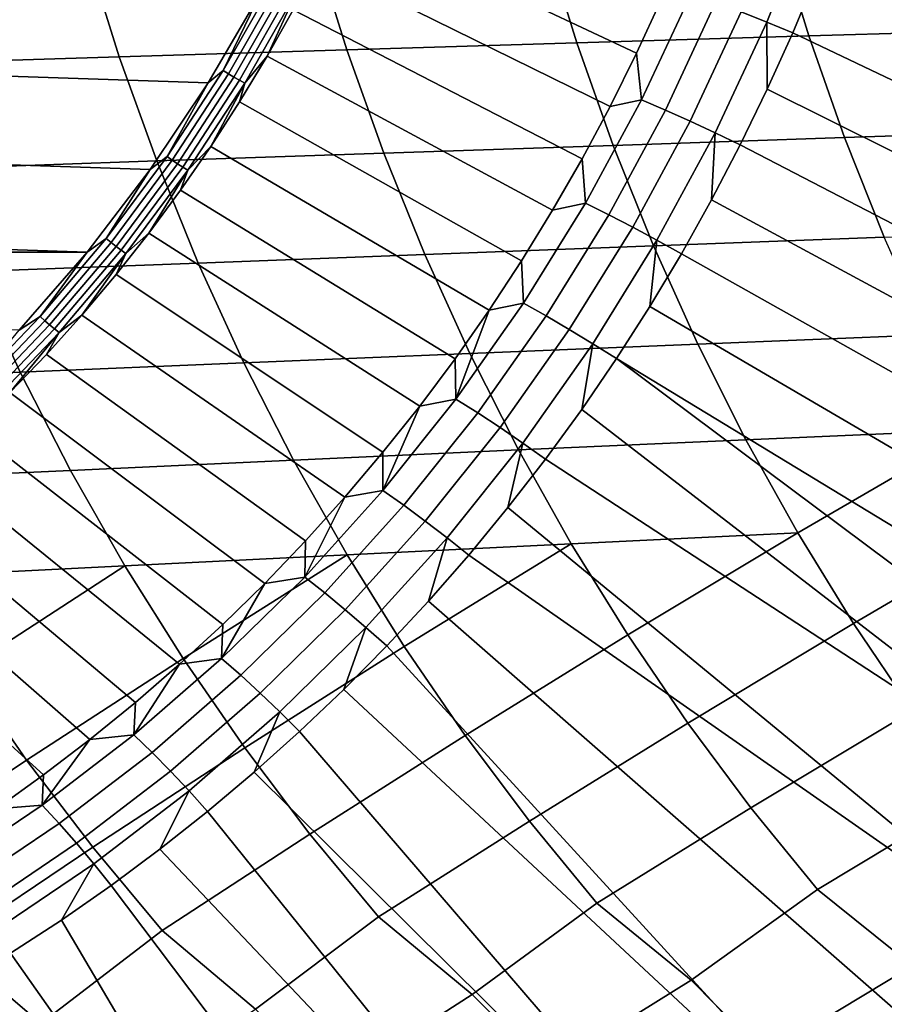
# Model space of a CAD drawing. Header units: metres. Extents: x -166 to 33, y -71 to 34.
# Tile 16 of 256: x -142.94 to -137.6, y -11.24 to -5.16. Entities that reach past the tile are written whole.
import ezdxf

# ---------------------------------------------------------------- set-up
doc = ezdxf.new("R2010")
doc.units = ezdxf.units.M
doc.layers.add('solid_12208131', color=7, linetype='CONTINUOUS')

msp = doc.modelspace()

# ---------------------------------------------------------------- linework, layer by layer
at = {"layer": 'solid_12208131'}
for points in [[(-137.755737, -4.164516, 193.733398), (-137.640411, -3.798117, 193.699234), (-132.982224, -5.144648, 194.05368), (-133.122421, -5.591449, 194.094986)], [(-137.755737, -4.164516, 193.733398), (-133.273804, -6.032292, 194.139511), (-133.436462, -6.467511, 194.187241), (-137.881607, -4.527116, 193.770691)], [(-137.755737, -4.164516, 193.733398), (-133.122421, -5.591449, 194.094986), (-133.273804, -6.032292, 194.139511)], [(-140.819778, -4.204836, 192.436447), (-138.974762, -5.03077, 193.609344), (-139.128281, -5.365119, 193.654816), (-140.953674, -4.507127, 192.476105)], [(-141.773926, -5.548866, 192.627441), (-158.454956, -4.990838, 197.568573), (-158.744202, -4.412166, 197.654251), (-141.449783, -4.990814, 192.531418)], [(-138.482834, -5.10986, 193.795029), (-138.206879, -4.415022, 193.713287), (-138.04509, -4.469955, 193.749466), (-138.324478, -5.17344, 193.83223)], [(-138.324478, -5.17344, 193.83223), (-138.04509, -4.469955, 193.749466), (-138.017944, -4.885585, 193.811066), (-138.164581, -5.239596, 193.854507)], [(-140.953674, -4.507127, 192.476105), (-139.128281, -5.365119, 193.654816), (-139.291595, -5.694379, 193.703186), (-141.096802, -4.804787, 192.518509)], [(-137.881607, -4.527116, 193.770691), (-133.436462, -6.467511, 194.187241), (-133.610382, -6.897252, 194.23819), (-138.017944, -4.885585, 193.811066)], [(-138.065033, -5.259736, 228.726273), (-138.261185, -4.620658, 228.814178), (-139.697052, -4.65818, 227.65538), (-139.497833, -5.302438, 227.56839)], [(-136.619293, -5.217313, 229.871429), (-136.812378, -4.583379, 229.960327), (-138.261185, -4.620658, 228.814178), (-138.065033, -5.259736, 228.726273)], [(-139.497833, -5.302438, 227.56839), (-139.697052, -4.65818, 227.65538), (-141.119614, -4.695881, 226.484833), (-140.917358, -5.345347, 226.398697)], [(-142.323257, -5.388389, 225.218079), (-142.528534, -4.733695, 225.303452), (-143.923828, -4.771557, 224.111832), (-143.71553, -5.431488, 224.027161)], [(-140.917358, -5.345347, 226.398697), (-141.119614, -4.695881, 226.484833), (-142.528534, -4.733695, 225.303452), (-142.323257, -5.388389, 225.218079)], [(-141.096802, -4.804787, 192.518509), (-139.291595, -5.694379, 193.703186), (-139.464554, -6.018238, 193.754425), (-141.248993, -5.097509, 192.563583)], [(-141.682083, -5.473414, 192.602905), (-141.449783, -4.990814, 192.531418), (-141.368881, -4.921062, 192.510132)], [(-141.682083, -5.473414, 192.602905), (-141.368881, -4.921062, 192.510132), (-141.334335, -4.939622, 192.507889), (-141.648727, -5.494057, 192.601013)], [(-138.017944, -4.885585, 193.811066), (-133.610382, -6.897252, 194.23819), (-133.795822, -7.322092, 194.292404), (-138.164581, -5.239596, 193.854507)], [(-141.648727, -5.494057, 192.601013), (-141.334335, -4.939622, 192.507889), (-141.2995, -4.957541, 192.510757), (-141.615021, -5.513987, 192.604218)], [(-141.615021, -5.513987, 192.604218), (-141.2995, -4.957541, 192.510757), (-141.264969, -4.97451, 192.518646), (-141.581573, -5.532861, 192.612442)], [(-141.581573, -5.532861, 192.612442), (-141.264969, -4.97451, 192.518646), (-141.231323, -4.99024, 192.531464), (-141.548935, -5.550356, 192.625549)], [(-142.131714, -6.084095, 192.733414), (-158.130798, -5.548889, 197.472565), (-158.454956, -4.990838, 197.568573), (-141.773926, -5.548866, 192.627441)], [(-141.682083, -5.473414, 192.602905), (-141.773926, -5.548866, 192.627441), (-141.449783, -4.990814, 192.531418)], [(-141.548935, -5.550356, 192.625549), (-141.231323, -4.99024, 192.531464), (-141.41011, -5.384994, 192.611313)], [(-141.231323, -4.99024, 192.531464), (-141.248993, -5.097509, 192.563583), (-141.41011, -5.384994, 192.611313)], [(-138.789612, -4.992554, 193.677078), (-139.098053, -5.653224, 193.768448), (-139.128281, -5.365119, 193.654816), (-138.974762, -5.03077, 193.609344)], [(-139.098053, -5.653224, 193.768448), (-138.789612, -4.992554, 193.677078), (-138.638275, -5.049412, 193.743179), (-138.950226, -5.717606, 193.835571)], [(-141.248993, -5.097509, 192.563583), (-139.464554, -6.018238, 193.754425), (-139.646988, -6.336388, 193.808456), (-141.41011, -5.384994, 192.611313)], [(-138.950226, -5.717606, 193.835571), (-138.638275, -5.049412, 193.743179), (-138.482834, -5.10986, 193.795029), (-138.798523, -5.786054, 193.888535)], [(-138.798523, -5.786054, 193.888535), (-138.482834, -5.10986, 193.795029), (-138.324478, -5.17344, 193.83223), (-138.644089, -5.858047, 193.92691)], [(-138.644089, -5.858047, 193.92691), (-138.324478, -5.17344, 193.83223), (-138.321411, -5.588827, 193.900955), (-138.488281, -5.932958, 193.950394)], [(-138.324478, -5.17344, 193.83223), (-138.164581, -5.239596, 193.854507), (-138.321411, -5.588827, 193.900955)], [(-136.40181, -5.840214, 229.770737), (-136.619293, -5.217313, 229.871429), (-138.065033, -5.259736, 228.726273), (-137.844086, -5.887685, 228.626694)], [(-137.844086, -5.887685, 228.626694), (-138.065033, -5.259736, 228.726273), (-139.497833, -5.302438, 227.56839), (-139.273438, -5.935474, 227.469849)], [(-138.164581, -5.239596, 193.854507), (-133.795822, -7.322092, 194.292404), (-133.992645, -7.741781, 194.349869), (-138.321411, -5.588827, 193.900955)], [(-140.689514, -5.983499, 226.301117), (-140.917358, -5.345347, 226.398697), (-142.323257, -5.388389, 225.218079), (-142.091995, -6.031675, 225.121384)], [(-139.273438, -5.935474, 227.469849), (-139.497833, -5.302438, 227.56839), (-140.917358, -5.345347, 226.398697), (-140.689514, -5.983499, 226.301117)], [(-142.091995, -6.031675, 225.121384), (-142.323257, -5.388389, 225.218079), (-143.71553, -5.431488, 224.027161), (-143.480865, -6.07992, 223.931274)], [(-141.41011, -5.384994, 192.611313), (-139.646988, -6.336388, 193.808456), (-139.838745, -6.648528, 193.865265), (-141.579987, -5.666945, 192.661621)], [(-141.548935, -5.550356, 192.625549), (-141.41011, -5.384994, 192.611313), (-141.579987, -5.666945, 192.661621)], [(-139.098053, -5.653224, 193.768448), (-139.291595, -5.694379, 193.703186), (-139.128281, -5.365119, 193.654816)], [(-142.027939, -6.004164, 192.705353), (-141.773926, -5.548866, 192.627441), (-141.682083, -5.473414, 192.602905)], [(-142.027939, -6.004164, 192.705353), (-141.682083, -5.473414, 192.602905), (-141.648727, -5.494057, 192.601013), (-141.995865, -6.026809, 192.703842)], [(-141.995865, -6.026809, 192.703842), (-141.648727, -5.494057, 192.601013), (-141.615021, -5.513987, 192.604218), (-141.96344, -6.048671, 192.707413)], [(-141.96344, -6.048671, 192.707413), (-141.615021, -5.513987, 192.604218), (-141.581573, -5.532861, 192.612442), (-141.931168, -6.069375, 192.715988)], [(-141.931168, -6.069375, 192.715988), (-141.581573, -5.532861, 192.612442), (-141.548935, -5.550356, 192.625549), (-141.899643, -6.088567, 192.729431)], [(-142.521652, -6.59433, 192.848923), (-157.773026, -6.084118, 197.366577), (-158.130798, -5.548889, 197.472565), (-142.131714, -6.084095, 192.733414)], [(-142.027939, -6.004164, 192.705353), (-142.131714, -6.084095, 192.733414), (-141.773926, -5.548866, 192.627441)], [(-141.899643, -6.088567, 192.729431), (-141.548935, -5.550356, 192.625549), (-141.758423, -5.943072, 192.714478)], [(-141.548935, -5.550356, 192.625549), (-141.579987, -5.666945, 192.661621), (-141.758423, -5.943072, 192.714478)], [(-138.321411, -5.588827, 193.900955), (-133.992645, -7.741781, 194.349869), (-134.20076, -8.156114, 194.410553), (-138.488281, -5.932958, 193.950394)], [(-139.098053, -5.653224, 193.768448), (-139.444168, -6.293266, 193.870972), (-139.464554, -6.018238, 193.754425), (-139.291595, -5.694379, 193.703186)], [(-139.444168, -6.293266, 193.870972), (-139.098053, -5.653224, 193.768448), (-138.950226, -5.717606, 193.835571), (-139.300293, -6.364937, 193.93927)], [(-141.579987, -5.666945, 192.661621), (-139.838745, -6.648528, 193.865265), (-140.039612, -6.954361, 193.924759), (-141.758423, -5.943072, 192.714478)], [(-139.300293, -6.364937, 193.93927), (-138.950226, -5.717606, 193.835571), (-138.798523, -5.786054, 193.888535), (-139.152771, -6.441134, 193.993469)], [(-139.152771, -6.441134, 193.993469), (-138.798523, -5.786054, 193.888535), (-138.644089, -5.858047, 193.92691), (-139.002762, -6.521278, 194.033142)], [(-137.59874, -6.503167, 228.51561), (-137.844086, -5.887685, 228.626694), (-139.273438, -5.935474, 227.469849), (-139.024246, -6.555937, 227.35994)], [(-139.002762, -6.521278, 194.033142), (-138.644089, -5.858047, 193.92691), (-138.665039, -6.271676, 194.002747), (-138.851517, -6.604671, 194.057983)], [(-138.644089, -5.858047, 193.92691), (-138.488281, -5.932958, 193.950394), (-138.665039, -6.271676, 194.002747)], [(-136.160309, -6.450753, 229.658417), (-136.40181, -5.840214, 229.770737), (-137.844086, -5.887685, 228.626694), (-137.59874, -6.503167, 228.51561)], [(-141.758423, -5.943072, 192.714478), (-140.039612, -6.954361, 193.924759), (-140.24942, -7.253598, 193.986908), (-141.945267, -6.213093, 192.769821)], [(-141.899643, -6.088567, 192.729431), (-141.758423, -5.943072, 192.714478), (-141.945267, -6.213093, 192.769821)], [(-139.024246, -6.555937, 227.35994), (-139.273438, -5.935474, 227.469849), (-140.689514, -5.983499, 226.301117), (-140.436508, -6.608972, 226.192276)], [(-138.488281, -5.932958, 193.950394), (-134.20076, -8.156114, 194.410553), (-134.419998, -8.564766, 194.474457), (-138.665039, -6.271676, 194.002747)], [(-142.405045, -6.511219, 192.817062), (-142.131714, -6.084095, 192.733414), (-142.027939, -6.004164, 192.705353)], [(-142.405045, -6.511219, 192.817062), (-142.027939, -6.004164, 192.705353), (-141.995865, -6.026809, 192.703842), (-142.374405, -6.535776, 192.815979)], [(-140.436508, -6.608972, 226.192276), (-140.689514, -5.983499, 226.301117), (-142.091995, -6.031675, 225.121384), (-141.83519, -6.662179, 225.013519)], [(-139.444168, -6.293266, 193.870972), (-139.646988, -6.336388, 193.808456), (-139.464554, -6.018238, 193.754425)], [(-141.83519, -6.662179, 225.013519), (-142.091995, -6.031675, 225.121384), (-143.480865, -6.07992, 223.931274), (-143.220245, -6.715469, 223.824295)], [(-142.374405, -6.535776, 192.815979), (-141.995865, -6.026809, 192.703842), (-141.96344, -6.048671, 192.707413), (-142.343338, -6.559484, 192.819946)], [(-142.343338, -6.559484, 192.819946), (-141.96344, -6.048671, 192.707413), (-141.931168, -6.069375, 192.715988), (-142.312378, -6.581937, 192.828918)], [(-142.312378, -6.581937, 192.828918), (-141.931168, -6.069375, 192.715988), (-141.899643, -6.088567, 192.729431), (-142.282059, -6.602749, 192.842712)], [(-142.521652, -6.59433, 192.848923), (-157.383072, -6.594352, 197.251068), (-157.773026, -6.084118, 197.366577)], [(-142.405045, -6.511219, 192.817062), (-142.521652, -6.59433, 192.848923), (-142.131714, -6.084095, 192.733414)], [(-142.282059, -6.602749, 192.842712), (-141.899643, -6.088567, 192.729431), (-142.140305, -6.47673, 192.827606)], [(-141.899643, -6.088567, 192.729431), (-141.945267, -6.213093, 192.769821), (-142.140305, -6.47673, 192.827606)], [(-141.945267, -6.213093, 192.769821), (-140.24942, -7.253598, 193.986908), (-140.467957, -7.545954, 194.051651), (-142.140305, -6.47673, 192.827606)], [(-139.444168, -6.293266, 193.870972), (-139.826706, -6.910345, 193.984283), (-139.838745, -6.648528, 193.865265), (-139.646988, -6.336388, 193.808456)], [(-139.826706, -6.910345, 193.984283), (-139.444168, -6.293266, 193.870972), (-139.300293, -6.364937, 193.93927), (-139.68718, -6.989043, 194.053879)], [(-138.665039, -6.271676, 194.002747), (-134.419998, -8.564766, 194.474457), (-134.650055, -8.967045, 194.541443), (-138.851517, -6.604671, 194.057983)], [(-139.68718, -6.989043, 194.053879), (-139.300293, -6.364937, 193.93927), (-139.152771, -6.441134, 193.993469), (-139.544312, -7.072712, 194.109436)], [(-139.544312, -7.072712, 194.109436), (-139.152771, -6.441134, 193.993469), (-139.002762, -6.521278, 194.033142), (-139.399155, -7.160714, 194.150558)], [(-142.140305, -6.47673, 192.827606), (-140.467957, -7.545954, 194.051651), (-140.695038, -7.831152, 194.118912), (-142.343338, -6.733711, 192.887741)], [(-142.282059, -6.602749, 192.842712), (-142.140305, -6.47673, 192.827606), (-142.343338, -6.733711, 192.887741)], [(-137.32962, -7.10498, 228.393356), (-137.59874, -6.503167, 228.51561), (-139.024246, -6.555937, 227.35994), (-138.750916, -7.162616, 227.238968)], [(-142.811951, -6.992576, 192.937592), (-142.521652, -6.59433, 192.848923), (-142.405045, -6.511219, 192.817062)], [(-142.811951, -6.992576, 192.937592), (-142.405045, -6.511219, 192.817062), (-142.374405, -6.535776, 192.815979), (-142.782837, -7.018949, 192.936966)], [(-142.782837, -7.018949, 192.936966), (-142.374405, -6.535776, 192.815979), (-142.343338, -6.559484, 192.819946), (-142.75325, -7.04441, 192.941376)], [(-142.75325, -7.04441, 192.941376), (-142.343338, -6.559484, 192.819946), (-142.312378, -6.581937, 192.828918), (-142.723694, -7.068522, 192.950745)], [(-138.750916, -7.162616, 227.238968), (-139.024246, -6.555937, 227.35994), (-140.436508, -6.608972, 226.192276), (-140.158966, -7.220546, 226.07251)], [(-139.399155, -7.160714, 194.150558), (-139.002762, -6.521278, 194.033142), (-139.047562, -6.931639, 194.116058), (-139.252991, -7.252284, 194.17691)], [(-139.002762, -6.521278, 194.033142), (-138.851517, -6.604671, 194.057983), (-139.047562, -6.931639, 194.116058)], [(-142.521652, -6.59433, 192.848923), (-142.942123, -7.077427, 192.973465), (-157.383072, -6.594352, 197.251068)], [(-142.811951, -6.992576, 192.937592), (-142.942123, -7.077427, 192.973465), (-142.521652, -6.59433, 192.848923)], [(-142.723694, -7.068522, 192.950745), (-142.312378, -6.581937, 192.828918), (-142.282059, -6.602749, 192.842712), (-142.694672, -7.090874, 192.964935)], [(-142.694672, -7.090874, 192.964935), (-142.282059, -6.602749, 192.842712), (-142.554184, -6.983773, 192.950195)], [(-142.282059, -6.602749, 192.842712), (-142.343338, -6.733711, 192.887741), (-142.554184, -6.983773, 192.950195)], [(-140.158966, -7.220546, 226.07251), (-140.436508, -6.608972, 226.192276), (-141.83519, -6.662179, 225.013519), (-141.553482, -7.278672, 224.894821)], [(-139.047562, -6.931639, 194.116058), (-138.851517, -6.604671, 194.057983), (-134.650055, -8.967045, 194.541443), (-134.890533, -9.362313, 194.611435)], [(-141.553482, -7.278672, 224.894821), (-141.83519, -6.662179, 225.013519), (-143.220245, -6.715469, 223.824295), (-142.934372, -7.336894, 223.706589)], [(-139.826706, -6.910345, 193.984283), (-140.039612, -6.954361, 193.924759), (-139.838745, -6.648528, 193.865265)], [(-142.934372, -7.336894, 223.706589), (-143.220245, -6.715469, 223.824295), (-144.591934, -6.768749, 222.625), (-144.30188, -7.39511, 222.508209)], [(-142.343338, -6.733711, 192.887741), (-140.695038, -7.831152, 194.118912), (-140.93042, -8.108922, 194.188629), (-142.554184, -6.983773, 192.950195)], [(-140.244278, -7.502209, 194.107971), (-140.039612, -6.954361, 193.924759), (-139.826706, -6.910345, 193.984283)], [(-140.244278, -7.502209, 194.107971), (-139.826706, -6.910345, 193.984283), (-139.68718, -6.989043, 194.053879), (-140.109512, -7.587647, 194.17897)], [(-139.252991, -7.252284, 194.17691), (-139.047562, -6.931639, 194.116058), (-134.890533, -9.362313, 194.611435), (-135.140854, -9.749611, 194.684219)], [(-143.247025, -7.446337, 193.066467), (-142.942123, -7.077427, 192.973465), (-142.811951, -6.992576, 192.937592)], [(-143.247025, -7.446337, 193.066467), (-142.811951, -6.992576, 192.937592), (-142.782837, -7.018949, 192.936966), (-143.219559, -7.474421, 193.066315)], [(-142.554184, -6.983773, 192.950195), (-140.93042, -8.108922, 194.188629), (-141.173904, -8.379, 194.260757), (-142.772583, -7.226658, 193.014893)], [(-142.694672, -7.090874, 192.964935), (-142.554184, -6.983773, 192.950195), (-142.772583, -7.226658, 193.014893)], [(-140.244278, -7.502209, 194.107971), (-140.24942, -7.253598, 193.986908), (-140.039612, -6.954361, 193.924759)], [(-140.109512, -7.587647, 194.17897), (-139.68718, -6.989043, 194.053879), (-139.544312, -7.072712, 194.109436), (-139.97168, -7.678482, 194.236038)], [(-143.219559, -7.474421, 193.066315), (-142.782837, -7.018949, 192.936966), (-142.75325, -7.04441, 192.941376), (-143.191559, -7.501534, 193.071198)], [(-143.191559, -7.501534, 193.071198), (-142.75325, -7.04441, 192.941376), (-142.723694, -7.068522, 192.950745), (-143.163498, -7.527212, 193.081024)], [(-143.163498, -7.527212, 193.081024), (-142.723694, -7.068522, 192.950745), (-142.694672, -7.090874, 192.964935), (-143.135864, -7.551013, 193.095612)], [(-143.135864, -7.551013, 193.095612), (-142.694672, -7.090874, 192.964935), (-142.998352, -7.462118, 193.081772)], [(-142.694672, -7.090874, 192.964935), (-142.772583, -7.226658, 193.014893), (-142.998352, -7.462118, 193.081772)], [(-139.97168, -7.678482, 194.236038), (-139.544312, -7.072712, 194.109436), (-139.399155, -7.160714, 194.150558), (-139.831848, -7.774021, 194.278732)], [(-137.037445, -7.691961, 228.260284), (-137.32962, -7.10498, 228.393356), (-138.750916, -7.162616, 227.238968), (-138.454147, -7.754336, 227.107315)], [(-138.454147, -7.754336, 227.107315), (-138.750916, -7.162616, 227.238968), (-140.158966, -7.220546, 226.07251), (-139.857635, -7.817038, 225.942154)], [(-139.831848, -7.774021, 194.278732), (-139.399155, -7.160714, 194.150558), (-139.467606, -7.56631, 194.240479), (-139.691223, -7.873434, 194.306717)], [(-139.399155, -7.160714, 194.150558), (-139.252991, -7.252284, 194.17691), (-139.467606, -7.56631, 194.240479)], [(-142.998352, -7.462118, 193.081772), (-142.772583, -7.226658, 193.014893), (-141.173904, -8.379, 194.260757), (-141.425232, -8.641129, 194.335205)], [(-139.857635, -7.817038, 225.942154), (-140.158966, -7.220546, 226.07251), (-141.553482, -7.278672, 224.894821), (-141.247604, -7.879958, 224.765671)], [(-141.247604, -7.879958, 224.765671), (-141.553482, -7.278672, 224.894821), (-142.934372, -7.336894, 223.706589), (-142.623962, -7.942989, 223.578522)], [(-140.244278, -7.502209, 194.107971), (-140.467957, -7.545954, 194.051651), (-140.24942, -7.253598, 193.986908)], [(-139.252991, -7.252284, 194.17691), (-135.400665, -10.128544, 194.759689), (-135.669632, -10.4987, 194.837753), (-139.467606, -7.56631, 194.240479)], [(-139.252991, -7.252284, 194.17691), (-135.140854, -9.749611, 194.684219), (-135.400665, -10.128544, 194.759689)], [(-142.623962, -7.942989, 223.578522), (-142.934372, -7.336894, 223.706589), (-144.30188, -7.39511, 222.508209), (-143.986938, -8.006023, 222.381134)], [(-143.231232, -7.68991, 193.150757), (-142.998352, -7.462118, 193.081772), (-141.425232, -8.641129, 194.335205), (-141.684189, -8.895063, 194.411911)], [(-140.695343, -8.066697, 194.241592), (-140.467957, -7.545954, 194.051651), (-140.244278, -7.502209, 194.107971)], [(-140.695343, -8.066697, 194.241592), (-140.244278, -7.502209, 194.107971), (-140.109512, -7.587647, 194.17897), (-140.56572, -8.158565, 194.314102)], [(-140.695343, -8.066697, 194.241592), (-140.695038, -7.831152, 194.118912), (-140.467957, -7.545954, 194.051651)], [(-140.56572, -8.158565, 194.314102), (-140.109512, -7.587647, 194.17897), (-139.97168, -7.678482, 194.236038), (-140.43335, -8.256234, 194.372787)], [(-139.691223, -7.873434, 194.306717), (-139.467606, -7.56631, 194.240479), (-135.669632, -10.4987, 194.837753)], [(-143.470993, -7.9098, 193.221771), (-143.231232, -7.68991, 193.150757), (-141.684189, -8.895063, 194.411911), (-141.950516, -9.140559, 194.490799)], [(-140.43335, -8.256234, 194.372787), (-139.97168, -7.678482, 194.236038), (-139.831848, -7.774021, 194.278732), (-140.299271, -8.358962, 194.417191)], [(-138.133163, -8.329859, 226.966568), (-137.037445, -7.691961, 228.260284), (-138.454147, -7.754336, 227.107315)], [(-137.789795, -8.888068, 226.816193), (-136.721405, -8.262881, 228.117996), (-137.037445, -7.691961, 228.260284), (-138.133163, -8.329859, 226.966568)], [(-140.299271, -8.358962, 194.417191), (-139.831848, -7.774021, 194.278732), (-139.92363, -8.173373, 194.375565), (-140.164612, -8.465855, 194.446945)], [(-139.831848, -7.774021, 194.278732), (-139.691223, -7.873434, 194.306717), (-139.92363, -8.173373, 194.375565)], [(-138.133163, -8.329859, 226.966568), (-138.454147, -7.754336, 227.107315), (-139.857635, -7.817038, 225.942154), (-139.531738, -8.397197, 225.802856)], [(-139.531738, -8.397197, 225.802856), (-139.857635, -7.817038, 225.942154), (-141.247604, -7.879958, 224.765671), (-140.916809, -8.464778, 224.627686)], [(-140.695343, -8.066697, 194.241592), (-140.93042, -8.108922, 194.188629), (-140.695038, -7.831152, 194.118912)], [(-140.916809, -8.464778, 224.627686), (-141.247604, -7.879958, 224.765671), (-142.623962, -7.942989, 223.578522), (-142.2883, -8.532487, 223.441757)], [(-139.92363, -8.173373, 194.375565), (-139.691223, -7.873434, 194.306717), (-135.669632, -10.4987, 194.837753), (-136.2341, -11.211717, 195.001205)], [(-142.2883, -8.532487, 223.441757), (-142.623962, -7.942989, 223.578522), (-143.986938, -8.006023, 222.381134), (-143.646393, -8.600207, 222.245468)], [(-143.717392, -8.121562, 193.294754), (-143.470993, -7.9098, 193.221771), (-141.950516, -9.140559, 194.490799), (-142.223969, -9.377385, 194.571808)], [(-141.178268, -8.601751, 194.384644), (-140.93042, -8.108922, 194.188629), (-140.695343, -8.066697, 194.241592)], [(-141.178268, -8.601751, 194.384644), (-140.695343, -8.066697, 194.241592), (-140.56572, -8.158565, 194.314102), (-141.054138, -8.699713, 194.458786)], [(-143.970184, -8.324979, 193.369629), (-143.717392, -8.121562, 193.294754), (-142.223969, -9.377385, 194.571808), (-142.504288, -9.605315, 194.654831)], [(-141.178268, -8.601751, 194.384644), (-141.173904, -8.379, 194.260757), (-140.93042, -8.108922, 194.188629)], [(-141.054138, -8.699713, 194.458786), (-140.56572, -8.158565, 194.314102), (-140.43335, -8.256234, 194.372787), (-140.927628, -8.803861, 194.519196)], [(-140.164612, -8.465855, 194.446945), (-139.92363, -8.173373, 194.375565), (-136.2341, -11.211717, 195.001205)], [(-140.927628, -8.803861, 194.519196), (-140.43335, -8.256234, 194.372787), (-140.299271, -8.358962, 194.417191), (-140.799683, -8.913402, 194.565414)], [(-137.425323, -9.427838, 226.656082), (-136.383316, -8.816632, 227.965912), (-136.721405, -8.262881, 228.117996), (-137.789795, -8.888068, 226.816193)], [(-144.22908, -8.519841, 193.44632), (-143.970184, -8.324979, 193.369629), (-142.504288, -9.605315, 194.654831), (-142.791214, -9.824135, 194.739822)], [(-139.183105, -8.959897, 225.654037), (-138.133163, -8.329859, 226.966568), (-139.531738, -8.397197, 225.802856)], [(-138.813034, -9.504004, 225.495621), (-137.789795, -8.888068, 226.816193), (-138.133163, -8.329859, 226.966568), (-139.183105, -8.959897, 225.654037)], [(-141.178268, -8.601751, 194.384644), (-141.425232, -8.641129, 194.335205), (-141.173904, -8.379, 194.260757)], [(-140.799683, -8.913402, 194.565414), (-140.299271, -8.358962, 194.417191), (-140.413956, -8.750611, 194.520798), (-140.671432, -9.027385, 194.597061)], [(-140.299271, -8.358962, 194.417191), (-140.164612, -8.465855, 194.446945), (-140.413956, -8.750611, 194.520798)], [(-140.562958, -9.031996, 224.480316), (-139.531738, -8.397197, 225.802856), (-140.916809, -8.464778, 224.627686)], [(-140.187332, -9.580467, 224.323441), (-139.183105, -8.959897, 225.654037), (-139.531738, -8.397197, 225.802856), (-140.562958, -9.031996, 224.480316)], [(-141.92923, -9.10424, 223.2957), (-140.916809, -8.464778, 224.627686), (-142.2883, -8.532487, 223.441757)], [(-141.54805, -9.657097, 223.140244), (-140.562958, -9.031996, 224.480316), (-140.916809, -8.464778, 224.627686), (-141.92923, -9.10424, 223.2957)], [(-140.413956, -8.750611, 194.520798), (-140.164612, -8.465855, 194.446945), (-136.2341, -11.211717, 195.001205), (-136.833023, -11.887838, 195.174133)], [(-144.493835, -8.705949, 193.52475), (-144.22908, -8.519841, 193.44632), (-142.791214, -9.824135, 194.739822), (-143.084442, -10.033635, 194.826691)], [(-143.282104, -9.176507, 222.100632), (-142.2883, -8.532487, 223.441757), (-143.646393, -8.600207, 222.245468)], [(-142.895386, -9.733762, 221.946472), (-141.92923, -9.10424, 223.2957), (-142.2883, -8.532487, 223.441757), (-143.282104, -9.176507, 222.100632)], [(-141.691299, -9.105419, 194.536606), (-141.425232, -8.641129, 194.335205), (-141.178268, -8.601751, 194.384644)], [(-141.691299, -9.105419, 194.536606), (-141.178268, -8.601751, 194.384644), (-141.054138, -8.699713, 194.458786), (-141.572998, -9.209116, 194.612488)], [(-141.691299, -9.105419, 194.536606), (-141.684189, -8.895063, 194.411911), (-141.425232, -8.641129, 194.335205)], [(-141.572998, -9.209116, 194.612488), (-141.054138, -8.699713, 194.458786), (-140.927628, -8.803861, 194.519196), (-141.452698, -9.319362, 194.674728)], [(-140.413956, -8.750611, 194.520798), (-136.833023, -11.887838, 195.174133), (-137.467285, -12.52813, 195.356644), (-140.671432, -9.027385, 194.597061)], [(-141.452698, -9.319362, 194.674728), (-140.927628, -8.803861, 194.519196), (-140.799683, -8.913402, 194.565414), (-141.331299, -9.435317, 194.722885)], [(-141.691299, -9.105419, 194.536606), (-141.950516, -9.140559, 194.490799), (-141.684189, -8.895063, 194.411911)], [(-141.331299, -9.435317, 194.722885), (-140.799683, -8.913402, 194.565414), (-140.936813, -9.29592, 194.675674), (-141.209839, -9.555974, 194.756546)], [(-140.799683, -8.913402, 194.565414), (-140.671432, -9.027385, 194.597061), (-140.936813, -9.29592, 194.675674)], [(-138.422318, -10.028374, 225.327911), (-137.425323, -9.427838, 226.656082), (-137.789795, -8.888068, 226.816193), (-138.813034, -9.504004, 225.495621)], [(-139.790726, -10.109039, 224.157394), (-138.813034, -9.504004, 225.495621), (-139.183105, -8.959897, 225.654037), (-140.187332, -9.580467, 224.323441)], [(-141.145584, -10.189893, 222.975723), (-140.187332, -9.580467, 224.323441), (-140.562958, -9.031996, 224.480316), (-141.54805, -9.657097, 223.140244)], [(-140.936813, -9.29592, 194.675674), (-140.671432, -9.027385, 194.597061), (-137.467285, -12.52813, 195.356644)], [(-142.487061, -10.270796, 221.783356), (-141.54805, -9.657097, 223.140244), (-141.92923, -9.10424, 223.2957), (-142.895386, -9.733762, 221.946472)], [(-142.232544, -9.575862, 194.69693), (-141.950516, -9.140559, 194.490799), (-141.691299, -9.105419, 194.536606)], [(-142.232544, -9.575862, 194.69693), (-141.691299, -9.105419, 194.536606), (-141.572998, -9.209116, 194.612488), (-142.120407, -9.684916, 194.774628)], [(-143.815399, -10.35161, 220.580673), (-142.895386, -9.733762, 221.946472), (-143.282104, -9.176507, 222.100632), (-144.229584, -9.81033, 220.742508)], [(-142.232544, -9.575862, 194.69693), (-142.223969, -9.377385, 194.571808), (-141.950516, -9.140559, 194.490799)], [(-142.120407, -9.684916, 194.774628), (-141.572998, -9.209116, 194.612488), (-141.452698, -9.319362, 194.674728), (-142.006653, -9.800858, 194.838821)], [(-141.209839, -9.555974, 194.756546), (-140.936813, -9.29592, 194.675674), (-137.467285, -12.52813, 195.356644), (-138.136993, -13.132551, 195.548813)], [(-142.006653, -9.800858, 194.838821), (-141.452698, -9.319362, 194.674728), (-141.331299, -9.435317, 194.722885), (-141.892151, -9.922805, 194.889023)], [(-142.232544, -9.575862, 194.69693), (-142.504288, -9.605315, 194.654831), (-142.223969, -9.377385, 194.571808)], [(-141.892151, -9.922805, 194.889023), (-141.331299, -9.435317, 194.722885), (-141.49028, -9.807309, 194.839615), (-141.777863, -10.049696, 194.924805)], [(-141.331299, -9.435317, 194.722885), (-141.209839, -9.555974, 194.756546), (-141.49028, -9.807309, 194.839615)], [(-138.011734, -10.531867, 225.151245), (-137.040512, -9.948033, 226.486572), (-137.425323, -9.427838, 226.656082), (-138.422318, -10.028374, 225.327911)], [(-139.373962, -10.616564, 223.982498), (-138.422318, -10.028374, 225.327911), (-138.813034, -9.504004, 225.495621), (-139.790726, -10.109039, 224.157394)], [(-142.800034, -10.011363, 194.865021), (-142.504288, -9.605315, 194.654831), (-142.232544, -9.575862, 194.69693)], [(-142.800034, -10.011363, 194.865021), (-142.232544, -9.575862, 194.69693), (-142.120407, -9.684916, 194.774628), (-142.694366, -10.125378, 194.944641)], [(-142.800034, -10.011363, 194.865021), (-142.791214, -9.824135, 194.739822), (-142.504288, -9.605315, 194.654831)], [(-141.49028, -9.807309, 194.839615), (-141.209839, -9.555974, 194.756546), (-138.136993, -13.132551, 195.548813)], [(-140.722656, -10.70147, 222.80246), (-139.790726, -10.109039, 224.157394), (-140.187332, -9.580467, 224.323441), (-141.145584, -10.189893, 222.975723)], [(-142.057968, -10.786444, 221.611588), (-141.145584, -10.189893, 222.975723), (-141.54805, -9.657097, 223.140244), (-142.487061, -10.270796, 221.783356)], [(-142.694366, -10.125378, 194.944641), (-142.120407, -9.684916, 194.774628), (-142.006653, -9.800858, 194.838821), (-142.587479, -10.246593, 195.01088)], [(-143.380127, -10.871339, 220.410278), (-142.487061, -10.270796, 221.783356), (-142.895386, -9.733762, 221.946472), (-143.815399, -10.35161, 220.580673)], [(-142.800034, -10.011363, 194.865021), (-143.084442, -10.033635, 194.826691), (-142.791214, -9.824135, 194.739822)], [(-142.587479, -10.246593, 195.01088), (-142.006653, -9.800858, 194.838821), (-141.892151, -9.922805, 194.889023), (-142.480194, -10.374084, 195.063217)], [(-141.777863, -10.049696, 194.924805), (-141.49028, -9.807309, 194.839615), (-138.136993, -13.132551, 195.548813), (-138.839706, -13.698951, 195.750107)], [(-142.480194, -10.374084, 195.063217), (-141.892151, -9.922805, 194.889023), (-142.072342, -10.282912, 195.012039), (-142.373444, -10.506746, 195.101227)], [(-141.892151, -9.922805, 194.889023), (-141.777863, -10.049696, 194.924805), (-142.072342, -10.282912, 195.012039)], [(-137.4254, -11.003205, 225.099274), (-136.636139, -10.447527, 226.307968), (-137.040512, -9.948033, 226.486572), (-138.011734, -10.531867, 225.151245)], [(-143.391693, -10.410335, 195.040283), (-143.084442, -10.033635, 194.826691), (-142.800034, -10.011363, 194.865021)], [(-143.391693, -10.410335, 195.040283), (-142.800034, -10.011363, 194.865021), (-142.694366, -10.125378, 194.944641), (-143.29277, -10.528892, 195.121902)], [(-138.791275, -11.092278, 223.926315), (-138.011734, -10.531867, 225.151245), (-138.422318, -10.028374, 225.327911), (-139.373962, -10.616564, 223.982498)], [(-142.072342, -10.282912, 195.012039), (-141.777863, -10.049696, 194.924805), (-138.839706, -13.698951, 195.750107)], [(-143.29277, -10.528892, 195.121902), (-142.694366, -10.125378, 194.944641), (-142.587479, -10.246593, 195.01088), (-143.193054, -10.654938, 195.190247)], [(-140.143494, -11.181606, 222.741699), (-139.373962, -10.616564, 223.982498), (-139.790726, -10.109039, 224.157394), (-140.722656, -10.70147, 222.80246)], [(-141.482132, -11.271037, 221.545944), (-140.722656, -10.70147, 222.80246), (-141.145584, -10.189893, 222.975723), (-142.057968, -10.786444, 221.611588)], [(-142.807434, -11.360415, 220.339432), (-142.057968, -10.786444, 221.611588), (-142.487061, -10.270796, 221.783356), (-143.380127, -10.871339, 220.410278)], [(-143.193054, -10.654938, 195.190247), (-142.587479, -10.246593, 195.01088), (-142.480194, -10.374084, 195.063217), (-143.093307, -10.787511, 195.244827)], [(-142.373444, -10.506746, 195.101227), (-142.072342, -10.282912, 195.012039), (-138.839706, -13.698951, 195.750107), (-139.57254, -14.224939, 195.959793)], [(-143.093307, -10.787511, 195.244827), (-142.480194, -10.374084, 195.063217), (-142.680878, -10.720994, 195.192291), (-142.994385, -10.92546, 195.285156)], [(-142.480194, -10.374084, 195.063217), (-142.373444, -10.506746, 195.101227), (-142.680878, -10.720994, 195.192291)], [(-142.373444, -10.506746, 195.101227), (-139.57254, -14.224939, 195.959793), (-140.33284, -14.70828, 196.177063), (-142.680878, -10.720994, 195.192291)], [(-138.335709, -11.553905, 223.736008), (-137.4254, -11.003205, 225.099274), (-138.011734, -10.531867, 225.151245), (-138.791275, -11.092278, 223.926315)], [(-139.681137, -11.646938, 222.553284), (-138.791275, -11.092278, 223.926315), (-139.373962, -10.616564, 223.982498), (-140.143494, -11.181606, 222.741699)], [(-141.013, -11.740095, 221.359283), (-140.143494, -11.181606, 222.741699), (-140.722656, -10.70147, 222.80246), (-141.482132, -11.271037, 221.545944)], [(-142.994385, -10.92546, 195.285156), (-142.680878, -10.720994, 195.192291), (-140.33284, -14.70828, 196.177063)], [(-142.331528, -11.833215, 220.154373), (-141.482132, -11.271037, 221.545944), (-142.057968, -10.786444, 221.611588), (-142.807434, -11.360415, 220.339432)], [(-143.636948, -11.926136, 218.938965), (-142.807434, -11.360415, 220.339432), (-143.380127, -10.871339, 220.410278), (-144.119644, -11.449584, 219.122543)], [(-143.31366, -11.119956, 195.37973), (-142.994385, -10.92546, 195.285156), (-140.33284, -14.70828, 196.177063), (-141.117935, -15.14695, 196.401062)], [(-137.862839, -11.991579, 223.537933), (-136.976624, -11.461153, 224.906906), (-137.4254, -11.003205, 225.099274), (-138.335709, -11.553905, 223.736008)], [(-143.31366, -11.119956, 195.37973), (-141.117935, -15.14695, 196.401062), (-141.519043, -15.349133, 196.515396), (-143.638428, -11.304307, 195.475937)], [(-139.201233, -12.088123, 222.357224), (-138.335709, -11.553905, 223.736008), (-138.791275, -11.092278, 223.926315), (-139.681137, -11.646938, 222.553284)], [(-140.526062, -12.184813, 221.165085), (-139.681137, -11.646938, 222.553284), (-140.143494, -11.181606, 222.741699), (-141.013, -11.740095, 221.359283)]]:
    msp.add_3dface(points, dxfattribs=at)

doc.saveas('drawing.dxf')
